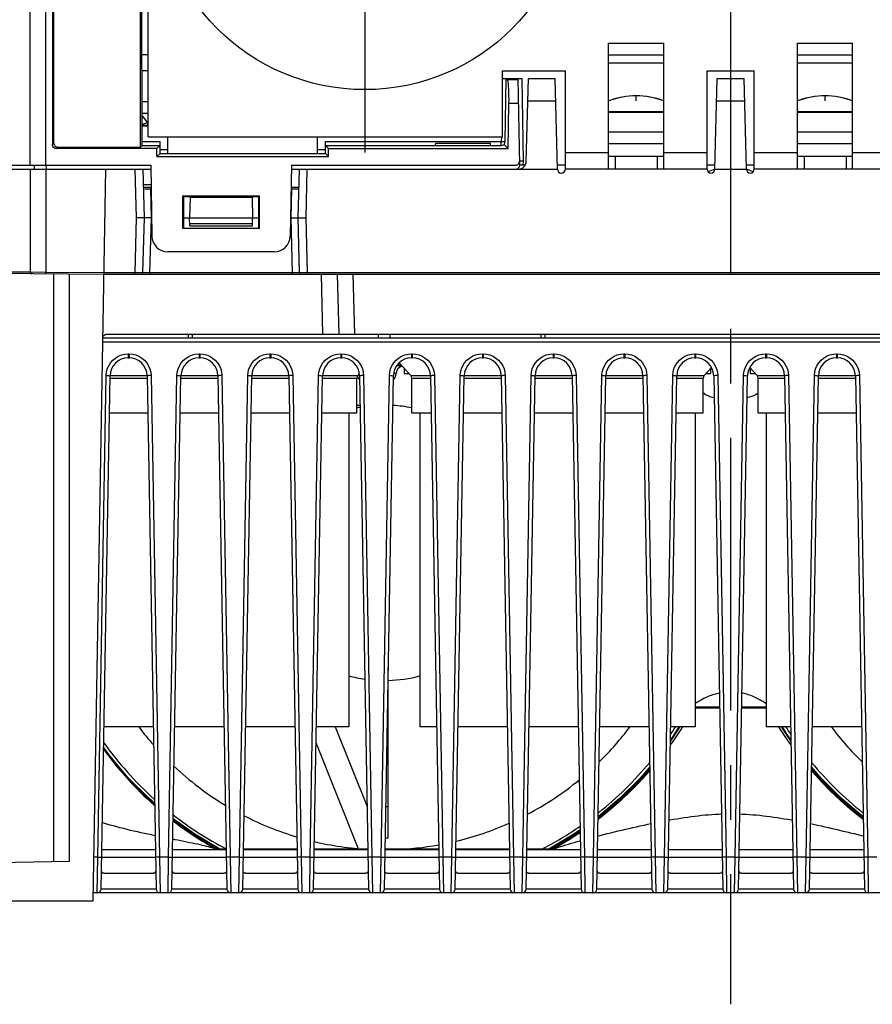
# Model space of a CAD drawing. Extents: x 28 to 410, y 36 to 287.
# Tile 2 of 40: x 61 to 88, y 40 to 72. Entities that reach past the tile are written whole.
import ezdxf

# ---------------------------------------------------------------- set-up
doc = ezdxf.new("R2010")
doc.units = 0
doc.header["$LTSCALE"] = 23.1
doc.linetypes.add('CENTER', pattern=[0.6, 0.375, -0.075, 0.075, -0.075])
doc.layers.get('0').update_dxf_attribs({"linetype": 'CONTINUOUS'})
doc.layers.add('ALL_CURVE', color=7, linetype='CONTINUOUS')
doc.layers.add('DEFAULT_1', color=7, linetype='CENTER')

msp = doc.modelspace()

# ---------------------------------------------------------------- linework, layer by layer
at = {"color": 7, "linetype": 'CONTINUOUS'}
for p, q in [((61.253, 67.027), (61.253, 86.777)), ((61.753, 67.027), (61.753, 86.902)), ((61.957, 86.777), (61.957, 67.679)), ((62.003, 67.725), (62.003, 86.777)), ((64.753, 67.601), (64.753, 78.277)), ((64.805, 67.776), (64.797, 78.277)), ((65.003, 70.527), (64.802, 70.527)), ((79.628, 70.527), (81.378, 70.527)), ((85.628, 70.527), (87.378, 70.527)), ((79.628, 70.282), (81.378, 70.282)), ((85.628, 70.282), (87.378, 70.282)), ((65.003, 70.027), (64.803, 70.027)), ((76.253, 69.777), (76.376, 69.777)), ((76.343, 67.775), (76.376, 69.777)), ((76.414, 69.737), (76.378, 69.777)), ((76.378, 69.777), (76.878, 69.777)), ((76.801, 67.03), (76.753, 69.777)), ((76.924, 67.155), (76.878, 69.777)), ((77.009, 67.146), (77.078, 69.777)), ((77.078, 69.777), (77.928, 69.777)), ((78.003, 66.902), (77.928, 69.777)), ((83.003, 66.902), (83.078, 69.777)), ((83.078, 69.777), (83.928, 69.777)), ((84.003, 66.902), (83.928, 69.777)), ((76.754, 69.737), (76.414, 69.737)), ((64.804, 69.052), (65.003, 69.052)), ((76.437, 67.555), (76.461, 68.991)), ((76.767, 68.991), (76.461, 68.991)), ((77.06, 69.067), (77.946, 69.067)), ((83.06, 69.067), (83.946, 69.067)), ((64.804, 68.677), (65.003, 68.677)), ((64.804, 68.596), (64.978, 68.375)), ((79.628, 68.735), (81.378, 68.735)), ((79.628, 68.715), (81.378, 68.715)), ((85.628, 68.735), (87.378, 68.735)), ((85.628, 68.715), (87.378, 68.715)), ((64.978, 68.375), (64.804, 68.314)), ((64.804, 68.302), (65.003, 68.302)), ((64.804, 68.277), (65.003, 68.277)), ((64.978, 68.375), (64.978, 68.302)), ((76.221, 67.928), (76.218, 67.775)), ((81.378, 68.077), (79.628, 68.077)), ((87.378, 68.077), (85.628, 68.077)), ((61.957, 67.679), (62.003, 67.725)), ((62.082, 67.555), (62.127, 67.601)), ((62.127, 67.601), (64.753, 67.601)), ((64.753, 67.601), (64.805, 67.652)), ((64.805, 67.775), (65.378, 67.775)), ((64.805, 67.652), (65.378, 67.652)), ((65.378, 67.652), (65.28, 67.555)), ((65.378, 67.402), (65.378, 67.775)), ((70.628, 67.402), (70.628, 67.775)), ((70.628, 67.775), (76.218, 67.775)), ((70.628, 67.652), (70.726, 67.555)), ((70.628, 67.652), (76.218, 67.652)), ((74.128, 67.652), (74.135, 67.727)), ((74.135, 67.727), (75.871, 67.727)), ((75.878, 67.652), (75.871, 67.727)), ((76.218, 67.652), (76.218, 67.775)), ((76.306, 67.688), (76.437, 67.555)), ((81.378, 67.702), (79.628, 67.702)), ((87.378, 67.702), (85.628, 67.702)), ((65.28, 67.555), (62.082, 67.555)), ((65.28, 67.305), (65.28, 67.555)), ((65.378, 67.402), (65.28, 67.305)), ((65.28, 67.305), (70.726, 67.305)), ((65.378, 67.525), (65.628, 67.525)), ((65.378, 67.402), (65.628, 67.402)), ((70.378, 67.525), (70.628, 67.525)), ((70.378, 67.402), (70.628, 67.402)), ((70.726, 67.305), (70.628, 67.402)), ((70.726, 67.305), (70.726, 67.555)), ((70.726, 67.555), (76.437, 67.555)), ((81.378, 67.302), (79.628, 67.302)), ((79.834, 67.302), (79.834, 66.902)), ((81.172, 67.302), (81.172, 66.902)), ((87.378, 67.302), (85.628, 67.302)), ((85.834, 67.302), (85.834, 66.902)), ((87.172, 67.302), (87.172, 66.902)), ((56.003, 67.027), (65.08, 67.027)), ((61.378, 67.027), (61.38, 66.902)), ((61.753, 67.027), (61.755, 66.902)), ((65.08, 67.027), (65.119, 64.769)), ((69.551, 67.027), (69.512, 64.769)), ((69.551, 67.027), (76.674, 67.027)), ((76.975, 67.027), (76.808, 67.027)), ((78.253, 67.027), (78, 67.027)), ((83.006, 67.027), (82.753, 67.027)), ((84.253, 67.027), (84, 67.027)), ((56.003, 66.902), (65.082, 66.902)), ((61.253, 66.902), (61.253, 63.622)), ((61.749, 66.902), (61.749, 63.619)), ((63.253, 43.652), (63.659, 66.902)), ((64.628, 65.352), (64.587, 66.902)), ((64.878, 65.352), (64.837, 66.902)), ((69.549, 66.902), (78.003, 66.902)), ((69.794, 66.902), (69.753, 65.352)), ((70.044, 66.902), (70.003, 65.352)), ((82.753, 66.902), (78.253, 66.902)), ((83.003, 66.902), (84.003, 66.902)), ((88.753, 66.902), (84.253, 66.902)), ((65.091, 66.402), (64.85, 66.402)), ((64.854, 66.323), (65.092, 66.323)), ((64.89, 66.277), (65.093, 66.277)), ((65.103, 65.352), (65.079, 66.277)), ((66.102, 65.019), (66.102, 66.054)), ((66.13, 66.026), (66.102, 66.054)), ((66.102, 66.054), (68.529, 66.054)), ((66.129, 65.028), (66.13, 66.026)), ((66.13, 66.026), (68.501, 66.026)), ((68.501, 66.026), (68.529, 66.054)), ((68.501, 66.026), (68.502, 65.028)), ((68.529, 66.054), (68.529, 65.019)), ((69.552, 66.277), (69.528, 65.352)), ((69.538, 66.277), (69.777, 66.277)), ((69.539, 66.323), (69.778, 66.323)), ((66.333, 66.004), (66.315, 65.352)), ((68.298, 66.004), (66.333, 66.004)), ((68.298, 66.004), (68.315, 65.352)), ((64.582, 63.602), (64.628, 65.352)), ((65.103, 65.352), (64.628, 65.352)), ((64.832, 63.601), (64.878, 65.352)), ((65.057, 63.601), (65.103, 65.352)), ((66.129, 65.352), (68.502, 65.352)), ((66.322, 65.102), (66.315, 65.352)), ((66.32, 65.177), (68.311, 65.177)), ((66.322, 65.102), (68.309, 65.102)), ((68.309, 65.102), (68.315, 65.352)), ((69.522, 65.352), (70.003, 65.352)), ((69.528, 65.352), (69.574, 63.601)), ((69.753, 65.352), (69.799, 63.601)), ((70.003, 65.352), (70.049, 63.602)), ((66.102, 65.019), (66.129, 65.028)), ((68.529, 65.019), (66.102, 65.019)), ((66.129, 65.028), (68.502, 65.028)), ((68.502, 65.028), (68.529, 65.019)), ((69.012, 64.277), (65.619, 64.277)), ((63.6, 63.552), (56.053, 63.618)), ((61.253, 63.622), (59.503, 63.638)), ((61.749, 63.619), (61.253, 63.622)), ((63.601, 63.602), (61.749, 63.619)), ((62.003, 44.902), (62.003, 63.566)), ((62.499, 44.911), (62.499, 63.562)), ((103.406, 63.552), (63.6, 63.552)), ((64.582, 63.602), (63.601, 63.602)), ((64.582, 63.552), (64.582, 63.602)), ((64.832, 63.601), (64.582, 63.602)), ((65.057, 63.552), (65.057, 63.601)), ((69.574, 63.601), (65.057, 63.601)), ((69.574, 63.552), (69.574, 63.601)), ((70.049, 63.602), (69.799, 63.601)), ((70.049, 63.552), (70.049, 63.602)), ((96.957, 63.602), (70.049, 63.602)), ((70.553, 61.652), (70.503, 63.552)), ((71.003, 63.552), (71.053, 61.652)), ((71.503, 63.552), (71.553, 61.652)), ((63.68, 61.652), (103.326, 61.652)), ((66.27, 61.652), (66.275, 61.527)), ((66.395, 61.653), (66.4, 61.527)), ((72.315, 61.527), (72.315, 61.652)), ((72.69, 61.527), (72.69, 61.652)), ((77.481, 61.527), (77.485, 61.652)), ((77.606, 61.527), (77.611, 61.652)), ((103.443, 61.403), (63.563, 61.403)), ((103.441, 61.527), (63.565, 61.527)), ((64.365, 61.028), (64.365, 60.902)), ((64.365, 61.028), (64.391, 61.028)), ((64.391, 61.028), (64.391, 60.902)), ((66.615, 61.028), (66.615, 60.902)), ((66.615, 61.028), (66.641, 61.028)), ((66.641, 61.028), (66.641, 60.902)), ((68.865, 61.028), (68.865, 60.902)), ((68.865, 61.028), (68.891, 61.028)), ((68.891, 61.028), (68.891, 60.902)), ((71.115, 61.028), (71.115, 60.902)), ((71.115, 61.028), (71.141, 61.028)), ((71.141, 61.028), (71.141, 60.902)), ((73.365, 61.028), (73.365, 60.902)), ((73.365, 61.028), (73.391, 61.028)), ((73.391, 61.028), (73.391, 60.902)), ((75.615, 61.028), (75.615, 60.902)), ((75.615, 61.028), (75.641, 61.028)), ((75.641, 61.028), (75.641, 60.902)), ((77.865, 61.028), (77.865, 60.902)), ((77.865, 61.028), (77.891, 61.028)), ((77.891, 61.028), (77.891, 60.902)), ((80.115, 61.028), (80.115, 60.902)), ((80.115, 61.028), (80.141, 61.028)), ((80.141, 61.028), (80.141, 60.902)), ((82.365, 61.028), (82.365, 60.902)), ((82.365, 61.028), (82.391, 61.028)), ((82.391, 61.028), (82.391, 60.902)), ((84.615, 61.028), (84.615, 60.902)), ((84.615, 61.028), (84.641, 61.028)), ((84.641, 61.028), (84.641, 60.902)), ((86.865, 61.028), (86.865, 60.902)), ((86.865, 61.028), (86.891, 61.028)), ((86.891, 61.028), (86.891, 60.902)), ((64.365, 60.902), (64.391, 60.902)), ((66.615, 60.902), (66.641, 60.902)), ((68.865, 60.902), (68.891, 60.902)), ((71.115, 60.902), (71.141, 60.902)), ((73.345, 60.341), (72.973, 60.747)), ((73.365, 60.902), (73.391, 60.902)), ((75.615, 60.902), (75.641, 60.902)), ((77.865, 60.902), (77.891, 60.902)), ((80.115, 60.902), (80.141, 60.902)), ((82.365, 60.902), (82.391, 60.902)), ((84.615, 60.902), (84.641, 60.902)), ((86.865, 60.902), (86.891, 60.902)), ((71.661, 60.341), (71.711, 60.395)), ((72.878, 60.402), (72.796, 60.402)), ((73.06, 60.652), (72.892, 60.652)), ((73.128, 60.578), (73.128, 60.402)), ((73.128, 60.402), (73.289, 60.402)), ((82.661, 60.341), (82.897, 60.599)), ((82.717, 60.402), (82.878, 60.402)), ((82.878, 60.402), (82.878, 60.578)), ((82.891, 60.592), (82.901, 60.593)), ((84.105, 60.593), (84.115, 60.592)), ((84.345, 60.341), (84.108, 60.599)), ((84.128, 60.578), (84.128, 60.402)), ((84.128, 60.402), (84.289, 60.402)), ((63.398, 45.037), (63.665, 60.341)), ((63.505, 44.025), (63.79, 60.337)), ((63.788, 60.257), (64.967, 60.257)), ((63.79, 60.341), (64.966, 60.341)), ((64.966, 60.337), (65.251, 44.025)), ((65.091, 60.341), (65.358, 45.037)), ((65.648, 45.037), (65.915, 60.341)), ((65.755, 44.025), (66.04, 60.337)), ((66.038, 60.257), (67.217, 60.257)), ((66.04, 60.341), (67.216, 60.341)), ((67.216, 60.337), (67.501, 44.025)), ((67.341, 60.341), (67.608, 45.037)), ((67.898, 45.037), (68.165, 60.341)), ((68.005, 44.025), (68.29, 60.337)), ((68.288, 60.257), (69.467, 60.257)), ((68.29, 60.341), (69.466, 60.341)), ((69.466, 60.337), (69.751, 44.025)), ((69.591, 60.341), (69.858, 45.037)), ((70.148, 45.037), (70.415, 60.341)), ((70.255, 44.025), (70.54, 60.337)), ((70.538, 60.257), (71.628, 60.257)), ((70.54, 60.341), (71.661, 60.341)), ((71.628, 59.152), (71.628, 60.257)), ((71.716, 60.337), (72.001, 44.025)), ((71.841, 60.341), (72.108, 45.037)), ((72.398, 45.037), (72.665, 60.341)), ((72.505, 44.025), (72.79, 60.337)), ((73.345, 60.341), (73.966, 60.341)), ((73.378, 59.152), (73.378, 60.257)), ((73.378, 60.257), (73.967, 60.257)), ((73.966, 60.337), (74.251, 44.025)), ((74.091, 60.341), (74.358, 45.037)), ((74.648, 45.037), (74.915, 60.341)), ((74.755, 44.025), (75.04, 60.337)), ((75.038, 60.257), (76.217, 60.257)), ((75.04, 60.341), (76.216, 60.341)), ((76.216, 60.337), (76.501, 44.025)), ((76.341, 60.341), (76.608, 45.037)), ((76.898, 45.037), (77.165, 60.341)), ((77.005, 44.025), (77.29, 60.337)), ((77.288, 60.257), (78.467, 60.257)), ((77.29, 60.341), (78.466, 60.341)), ((78.466, 60.337), (78.751, 44.025)), ((78.591, 60.341), (78.858, 45.037)), ((79.148, 45.037), (79.415, 60.341)), ((79.255, 44.025), (79.54, 60.337)), ((79.538, 60.257), (80.717, 60.257)), ((79.54, 60.341), (80.716, 60.341)), ((80.716, 60.337), (81.001, 44.025)), ((80.841, 60.341), (81.108, 45.037)), ((81.398, 45.037), (81.665, 60.341)), ((81.505, 44.025), (81.79, 60.337)), ((81.788, 60.257), (82.628, 60.257)), ((81.79, 60.341), (82.661, 60.341)), ((82.628, 59.152), (82.628, 60.257)), ((82.966, 60.337), (83.251, 44.025)), ((83.091, 60.341), (83.358, 45.037)), ((83.648, 45.037), (83.915, 60.341)), ((83.755, 44.025), (84.04, 60.337)), ((84.345, 60.341), (85.216, 60.341)), ((84.378, 59.152), (84.378, 60.257)), ((84.378, 60.257), (85.217, 60.257)), ((85.216, 60.337), (85.501, 44.025)), ((85.341, 60.341), (85.608, 45.037)), ((85.898, 45.037), (86.165, 60.341)), ((86.005, 44.025), (86.29, 60.337)), ((86.288, 60.257), (87.467, 60.257)), ((86.29, 60.341), (87.466, 60.341)), ((87.466, 60.337), (87.751, 44.025)), ((87.591, 60.341), (87.858, 45.037)), ((63.769, 59.152), (64.987, 59.152)), ((66.019, 59.152), (67.237, 59.152)), ((68.269, 59.152), (69.487, 59.152)), ((70.519, 59.152), (71.628, 59.152)), ((71.378, 59.152), (71.378, 49.177)), ((71.628, 59.402), (71.732, 59.402)), ((73.378, 59.152), (73.987, 59.152)), ((73.628, 59.152), (73.628, 49.177)), ((75.019, 59.152), (76.237, 59.152)), ((77.269, 59.152), (78.487, 59.152)), ((79.519, 59.152), (80.737, 59.152)), ((81.769, 59.152), (82.628, 59.152)), ((82.378, 59.152), (82.378, 49.177)), ((84.378, 59.152), (85.237, 59.152)), ((84.628, 59.152), (84.628, 49.177)), ((86.269, 59.152), (87.487, 59.152)), ((72.628, 45.652), (72.628, 51.064)), ((83.15, 49.807), (82.378, 49.807)), ((83.15, 49.777), (82.378, 49.777)), ((84.628, 49.807), (83.856, 49.807)), ((84.628, 49.777), (83.856, 49.777)), ((65.161, 49.177), (63.595, 49.177)), ((67.411, 49.177), (65.845, 49.177)), ((69.661, 49.177), (68.095, 49.177)), ((71.378, 49.177), (70.345, 49.177)), ((70.941, 49.177), (71.955, 46.645)), ((74.161, 49.177), (73.628, 49.177)), ((76.411, 49.177), (74.845, 49.177)), ((78.661, 49.177), (77.095, 49.177)), ((80.911, 49.177), (79.345, 49.177)), ((82.378, 49.177), (81.595, 49.177)), ((81.858, 49.177), (81.76, 49.011)), ((85.411, 49.177), (84.628, 49.177)), ((85.388, 48.788), (85.148, 49.177)), ((87.661, 49.177), (86.095, 49.177)), ((81.76, 49.011), (81.588, 48.769)), ((71.675, 45.327), (70.336, 48.67)), ((85.418, 48.747), (85.388, 48.788)), ((72.551, 46.652), (72.628, 46.652)), ((78.519, 45.767), (77.725, 45.296)), ((78.516, 45.728), (77.765, 45.279)), ((78.719, 45.821), (78.426, 45.624)), ((78.719, 45.872), (78.516, 45.728)), ((78.718, 45.908), (78.519, 45.767)), ((72.534, 45.652), (72.628, 45.652)), ((78.426, 45.624), (77.852, 45.286)), ((65.229, 45.277), (63.527, 45.277)), ((67.479, 45.277), (65.777, 45.277)), ((67.164, 45.291), (67.168, 45.289)), ((67.479, 45.296), (67.281, 45.296)), ((69.729, 45.296), (68.027, 45.296)), ((69.729, 45.277), (68.027, 45.277)), ((71.979, 45.296), (70.277, 45.296)), ((71.979, 45.277), (70.277, 45.277)), ((74.229, 45.296), (72.527, 45.296)), ((74.229, 45.277), (72.527, 45.277)), ((76.479, 45.296), (74.777, 45.296)), ((76.479, 45.277), (74.777, 45.277)), ((77.725, 45.296), (77.027, 45.296)), ((78.729, 45.277), (77.027, 45.277)), ((77.863, 45.288), (77.898, 45.302)), ((80.979, 45.277), (79.277, 45.277)), ((83.229, 45.277), (81.527, 45.277)), ((85.479, 45.277), (83.777, 45.277)), ((87.729, 45.277), (86.027, 45.277)), ((56.753, 44.811), (62.499, 44.911)), ((63.398, 45.037), (63.277, 45.037)), ((63.38, 43.902), (63.398, 45.037)), ((65.233, 45.027), (63.523, 45.027)), ((65.358, 45.037), (65.376, 43.902)), ((65.648, 45.037), (65.358, 45.037)), ((65.63, 43.902), (65.648, 45.037)), ((67.483, 45.027), (65.773, 45.027)), ((67.608, 45.037), (67.626, 43.902)), ((67.898, 45.037), (67.608, 45.037)), ((67.88, 43.902), (67.898, 45.037)), ((69.733, 45.027), (68.023, 45.027)), ((69.858, 45.037), (69.876, 43.902)), ((70.148, 45.037), (69.858, 45.037)), ((70.13, 43.902), (70.148, 45.037)), ((71.983, 45.027), (70.273, 45.027)), ((72.108, 45.037), (72.126, 43.902)), ((72.398, 45.037), (72.108, 45.037)), ((72.38, 43.902), (72.398, 45.037)), ((74.233, 45.027), (72.523, 45.027)), ((74.358, 45.037), (74.376, 43.902)), ((74.648, 45.037), (74.358, 45.037)), ((74.63, 43.902), (74.648, 45.037)), ((76.483, 45.027), (74.773, 45.027)), ((76.608, 45.037), (76.626, 43.902)), ((76.898, 45.037), (76.608, 45.037)), ((76.88, 43.902), (76.898, 45.037)), ((78.733, 45.027), (77.023, 45.027)), ((78.858, 45.037), (78.876, 43.902)), ((79.148, 45.037), (78.858, 45.037)), ((79.13, 43.902), (79.148, 45.037)), ((80.983, 45.027), (79.273, 45.027)), ((81.108, 45.037), (81.126, 43.902)), ((81.398, 45.037), (81.108, 45.037)), ((81.38, 43.902), (81.398, 45.037)), ((83.233, 45.027), (81.523, 45.027)), ((83.358, 45.037), (83.376, 43.902)), ((83.648, 45.037), (83.358, 45.037)), ((83.63, 43.902), (83.648, 45.037)), ((85.483, 45.027), (83.773, 45.027)), ((85.608, 45.037), (85.626, 43.902)), ((85.898, 45.037), (85.608, 45.037)), ((85.88, 43.902), (85.898, 45.037)), ((87.733, 45.027), (86.023, 45.027)), ((87.858, 45.037), (87.876, 43.902)), ((88.148, 45.037), (87.858, 45.037)), ((63.596, 44.527), (65.16, 44.527)), ((65.846, 44.527), (67.41, 44.527)), ((68.096, 44.527), (69.66, 44.527)), ((70.346, 44.527), (71.91, 44.527)), ((72.596, 44.527), (74.16, 44.527)), ((74.846, 44.527), (76.41, 44.527)), ((77.096, 44.527), (78.66, 44.527)), ((79.346, 44.527), (80.91, 44.527)), ((81.596, 44.527), (83.16, 44.527)), ((83.846, 44.527), (85.41, 44.527)), ((86.096, 44.527), (87.66, 44.527)), ((103.749, 43.902), (63.257, 43.902)), ((65.251, 44.025), (63.505, 44.025)), ((67.501, 44.025), (65.755, 44.025)), ((69.751, 44.025), (68.005, 44.025)), ((72.001, 44.025), (70.255, 44.025)), ((74.251, 44.025), (72.505, 44.025)), ((76.501, 44.025), (74.755, 44.025)), ((78.751, 44.025), (77.005, 44.025)), ((81.001, 44.025), (79.255, 44.025)), ((83.251, 44.025), (81.505, 44.025)), ((85.501, 44.025), (83.755, 44.025)), ((87.751, 44.025), (86.005, 44.025)), ((56.753, 43.652), (63.253, 43.652))]:
    msp.add_line(p, q, dxfattribs=at)
at = {"color": 3, "linetype": 'CONTINUOUS'}
for p, q in [((65.003, 67.927), (65.003, 78.277)), ((79.628, 66.902), (79.628, 70.902)), ((79.628, 70.902), (81.378, 70.902)), ((81.378, 66.902), (81.378, 70.902)), ((85.628, 66.902), (85.628, 70.902)), ((85.628, 70.902), (87.378, 70.902)), ((87.378, 66.902), (87.378, 70.902)), ((76.253, 67.927), (76.253, 70.027)), ((76.253, 70.027), (78.253, 70.027)), ((78.253, 66.902), (78.253, 70.027)), ((82.753, 66.902), (82.753, 70.027)), ((82.753, 70.027), (84.253, 70.027)), ((84.253, 66.902), (84.253, 70.027)), ((65.003, 67.927), (76.253, 67.927)), ((65.628, 67.402), (65.628, 67.927)), ((70.378, 67.402), (70.378, 67.927)), ((65.628, 67.402), (70.378, 67.402)), ((78.253, 67.427), (79.628, 67.427)), ((81.378, 67.427), (82.753, 67.427)), ((84.253, 67.427), (85.628, 67.427)), ((87.378, 67.427), (88.753, 67.427))]:
    msp.add_line(p, q, dxfattribs=at)
at = {"color": 7, "linetype": 'CONTINUOUS'}
for points in [[(76.461, 68.991), (76.462, 69.113), (76.461, 69.232), (76.459, 69.344), (76.455, 69.447), (76.449, 69.538), (76.442, 69.614), (76.434, 69.674), (76.424, 69.715), (76.414, 69.737)], [(62.082, 67.555), (62.049, 67.559), (62.019, 67.571), (61.993, 67.591), (61.974, 67.617), (61.961, 67.647), (61.957, 67.679)], [(62.003, 67.725), (62.007, 67.693), (62.02, 67.663), (62.039, 67.637), (62.065, 67.617), (62.095, 67.605), (62.127, 67.601)], [(64.81, 67.669), (64.808, 67.689), (64.806, 67.714), (64.805, 67.744), (64.805, 67.776)], [(64.815, 67.652), (64.813, 67.657), (64.81, 67.669)], [(76.218, 67.775), (76.232, 67.775), (76.262, 67.775)], [(76.262, 67.775), (76.279, 67.774), (76.296, 67.774), (76.311, 67.774), (76.325, 67.774), (76.335, 67.775), (76.341, 67.775), (76.343, 67.775)], [(76.924, 67.155), (76.891, 67.154), (76.861, 67.154), (76.835, 67.154), (76.815, 67.154), (76.803, 67.154), (76.799, 67.155)], [(76.892, 67.027), (76.91, 67.068), (76.921, 67.11), (76.924, 67.155)], [(61.749, 63.569), (61.748, 63.571), (61.748, 63.578), (61.748, 63.589), (61.748, 63.603), (61.749, 63.619)], [(65.057, 63.601), (65.013, 63.601), (64.971, 63.601), (64.932, 63.601), (64.898, 63.601), (64.87, 63.601), (64.849, 63.601), (64.836, 63.601), (64.832, 63.601)], [(69.799, 63.601), (69.794, 63.601), (69.782, 63.601), (69.761, 63.601), (69.733, 63.601), (69.699, 63.601), (69.66, 63.601), (69.618, 63.601), (69.574, 63.601)], [(63.566, 61.577), (63.572, 61.591), (63.592, 61.617), (63.618, 61.636), (63.648, 61.648), (63.68, 61.652)], [(63.665, 60.341), (63.675, 60.447), (63.702, 60.553), (63.745, 60.654), (63.803, 60.746), (63.874, 60.828), (63.957, 60.898), (64.051, 60.954), (64.153, 60.996), (64.258, 61.02), (64.365, 61.028)], [(64.391, 61.028), (64.497, 61.02), (64.603, 60.996), (64.705, 60.954), (64.798, 60.898), (64.882, 60.828), (64.953, 60.746), (65.011, 60.654), (65.054, 60.553), (65.081, 60.447), (65.091, 60.341)], [(65.915, 60.341), (65.925, 60.447), (65.952, 60.553), (65.995, 60.654), (66.053, 60.746), (66.124, 60.828), (66.207, 60.898), (66.301, 60.954), (66.403, 60.996), (66.508, 61.02), (66.615, 61.028)], [(66.641, 61.028), (66.747, 61.02), (66.853, 60.996), (66.955, 60.954), (67.048, 60.898), (67.132, 60.828), (67.203, 60.746), (67.261, 60.654), (67.304, 60.553), (67.331, 60.447), (67.341, 60.341)], [(68.165, 60.341), (68.175, 60.447), (68.202, 60.553), (68.245, 60.654), (68.303, 60.746), (68.374, 60.828), (68.457, 60.898), (68.551, 60.954), (68.653, 60.996), (68.758, 61.02), (68.865, 61.028)], [(68.891, 61.028), (68.997, 61.02), (69.103, 60.996), (69.205, 60.954), (69.298, 60.898), (69.382, 60.828), (69.453, 60.746), (69.511, 60.654), (69.554, 60.553), (69.581, 60.447), (69.591, 60.341)], [(70.415, 60.341), (70.425, 60.447), (70.452, 60.553), (70.495, 60.654), (70.553, 60.746), (70.624, 60.828), (70.707, 60.898), (70.801, 60.954), (70.903, 60.996), (71.008, 61.02), (71.115, 61.028)], [(71.141, 61.028), (71.247, 61.02), (71.353, 60.996), (71.455, 60.954), (71.548, 60.898), (71.632, 60.828), (71.703, 60.746), (71.761, 60.654), (71.804, 60.553), (71.831, 60.447), (71.841, 60.341)], [(72.665, 60.341), (72.675, 60.447), (72.702, 60.553), (72.745, 60.654), (72.803, 60.746), (72.874, 60.828), (72.957, 60.898), (73.051, 60.954), (73.153, 60.996), (73.258, 61.02), (73.365, 61.028)], [(73.391, 61.028), (73.497, 61.02), (73.603, 60.996), (73.705, 60.954), (73.798, 60.898), (73.882, 60.828), (73.953, 60.746), (74.011, 60.654), (74.054, 60.553), (74.081, 60.447), (74.091, 60.341)], [(74.915, 60.341), (74.925, 60.447), (74.952, 60.553), (74.995, 60.654), (75.053, 60.746), (75.124, 60.828), (75.207, 60.898), (75.301, 60.954), (75.403, 60.996), (75.508, 61.02), (75.615, 61.028)], [(75.641, 61.028), (75.747, 61.02), (75.853, 60.996), (75.955, 60.954), (76.048, 60.898), (76.132, 60.828), (76.203, 60.746), (76.261, 60.654), (76.304, 60.553), (76.331, 60.447), (76.341, 60.341)], [(77.165, 60.341), (77.175, 60.447), (77.202, 60.553), (77.245, 60.654), (77.303, 60.746), (77.374, 60.828), (77.457, 60.898), (77.551, 60.954), (77.653, 60.996), (77.758, 61.02), (77.865, 61.028)], [(77.891, 61.028), (77.997, 61.02), (78.103, 60.996), (78.205, 60.954), (78.298, 60.898), (78.382, 60.828), (78.453, 60.746), (78.511, 60.654), (78.554, 60.553), (78.581, 60.447), (78.591, 60.341)], [(79.415, 60.341), (79.425, 60.447), (79.452, 60.553), (79.495, 60.654), (79.553, 60.746), (79.624, 60.828), (79.707, 60.898), (79.801, 60.954), (79.903, 60.996), (80.008, 61.02), (80.115, 61.028)], [(80.141, 61.028), (80.247, 61.02), (80.353, 60.996), (80.455, 60.954), (80.548, 60.898), (80.632, 60.828), (80.703, 60.746), (80.761, 60.654), (80.804, 60.553), (80.831, 60.447), (80.841, 60.341)], [(81.665, 60.341), (81.675, 60.447), (81.702, 60.553), (81.745, 60.654), (81.803, 60.746), (81.874, 60.828), (81.957, 60.898), (82.051, 60.954), (82.153, 60.996), (82.258, 61.02), (82.365, 61.028)], [(82.391, 61.028), (82.497, 61.02), (82.603, 60.996), (82.705, 60.954), (82.798, 60.898), (82.882, 60.828), (82.953, 60.746), (83.011, 60.654), (83.054, 60.553), (83.081, 60.447), (83.091, 60.341)], [(83.915, 60.341), (83.925, 60.447), (83.952, 60.553), (83.995, 60.654), (84.053, 60.746), (84.124, 60.828), (84.207, 60.898), (84.301, 60.954), (84.403, 60.996), (84.508, 61.02), (84.615, 61.028)], [(84.641, 61.028), (84.747, 61.02), (84.853, 60.996), (84.955, 60.954), (85.048, 60.898), (85.132, 60.828), (85.203, 60.746), (85.261, 60.654), (85.304, 60.553), (85.331, 60.447), (85.341, 60.341)], [(86.165, 60.341), (86.175, 60.447), (86.202, 60.553), (86.245, 60.654), (86.303, 60.746), (86.374, 60.828), (86.457, 60.898), (86.551, 60.954), (86.653, 60.996), (86.758, 61.02), (86.865, 61.028)], [(86.891, 61.028), (86.997, 61.02), (87.103, 60.996), (87.205, 60.954), (87.298, 60.898), (87.382, 60.828), (87.453, 60.746), (87.511, 60.654), (87.554, 60.553), (87.581, 60.447), (87.591, 60.341)], [(73.026, 60.689), (72.948, 60.664), (72.895, 60.658)], [(63.665, 60.341), (63.703, 60.34), (63.738, 60.339), (63.766, 60.338), (63.784, 60.338), (63.79, 60.337)], [(65.091, 60.341), (65.052, 60.34), (65.018, 60.339), (64.99, 60.338), (64.972, 60.338), (64.966, 60.337)], [(65.915, 60.341), (65.953, 60.34), (65.988, 60.339), (66.016, 60.338), (66.034, 60.338), (66.04, 60.337)], [(67.341, 60.341), (67.302, 60.34), (67.268, 60.339), (67.24, 60.338), (67.222, 60.338), (67.216, 60.337)], [(68.165, 60.341), (68.203, 60.34), (68.238, 60.339), (68.266, 60.338), (68.284, 60.338), (68.29, 60.337)], [(69.591, 60.341), (69.552, 60.34), (69.518, 60.339), (69.49, 60.338), (69.472, 60.338), (69.466, 60.337)], [(70.415, 60.341), (70.453, 60.34), (70.488, 60.339), (70.516, 60.338), (70.534, 60.338), (70.54, 60.337)], [(71.841, 60.341), (71.802, 60.34), (71.768, 60.339), (71.74, 60.338), (71.722, 60.338), (71.716, 60.337)], [(72.665, 60.341), (72.703, 60.34), (72.738, 60.339), (72.766, 60.338), (72.784, 60.338), (72.79, 60.337)], [(74.091, 60.341), (74.052, 60.34), (74.018, 60.339), (73.99, 60.338), (73.972, 60.338), (73.966, 60.337)], [(74.915, 60.341), (74.953, 60.34), (74.988, 60.339), (75.016, 60.338), (75.034, 60.338), (75.04, 60.337)], [(76.341, 60.341), (76.302, 60.34), (76.268, 60.339), (76.24, 60.338), (76.222, 60.338), (76.216, 60.337)], [(77.165, 60.341), (77.203, 60.34), (77.238, 60.339), (77.266, 60.338), (77.284, 60.338), (77.29, 60.337)], [(78.591, 60.341), (78.552, 60.34), (78.518, 60.339), (78.49, 60.338), (78.472, 60.338), (78.466, 60.337)], [(79.415, 60.341), (79.453, 60.34), (79.488, 60.339), (79.516, 60.338), (79.534, 60.338), (79.54, 60.337)], [(80.841, 60.341), (80.802, 60.34), (80.768, 60.339), (80.74, 60.338), (80.722, 60.338), (80.716, 60.337)], [(81.665, 60.341), (81.703, 60.34), (81.738, 60.339), (81.766, 60.338), (81.784, 60.338), (81.79, 60.337)], [(83.091, 60.341), (83.052, 60.34), (83.018, 60.339), (82.99, 60.338), (82.972, 60.338), (82.966, 60.337)], [(83.915, 60.341), (83.953, 60.34), (83.988, 60.339), (84.016, 60.338), (84.034, 60.338), (84.04, 60.337)], [(85.341, 60.341), (85.302, 60.34), (85.268, 60.339), (85.24, 60.338), (85.222, 60.338), (85.216, 60.337)], [(86.165, 60.341), (86.203, 60.34), (86.238, 60.339), (86.266, 60.338), (86.284, 60.338), (86.29, 60.337)], [(87.591, 60.341), (87.552, 60.34), (87.518, 60.339), (87.49, 60.338), (87.472, 60.338), (87.466, 60.337)], [(82.628, 59.793), (82.636, 59.788), (82.667, 59.766), (82.696, 59.747), (82.725, 59.73), (82.751, 59.717), (82.777, 59.704), (82.807, 59.694), (82.841, 59.681), (82.881, 59.669), (82.923, 59.656), (82.964, 59.644), (82.978, 59.639)], [(84.028, 59.639), (84.062, 59.65), (84.104, 59.662), (84.145, 59.675), (84.18, 59.686), (84.209, 59.697), (84.236, 59.707), (84.261, 59.72), (84.288, 59.734), (84.316, 59.751), (84.347, 59.771), (84.378, 59.793), (84.378, 59.793)], [(83.142, 50.253), (83.102, 50.244), (83.06, 50.234), (83.018, 50.223), (82.975, 50.211), (82.931, 50.197), (82.886, 50.181), (82.84, 50.164), (82.794, 50.146), (82.75, 50.126), (82.706, 50.106), (82.664, 50.086), (82.623, 50.064), (82.582, 50.042), (82.543, 50.02), (82.505, 49.997), (82.468, 49.975), (82.433, 49.952), (82.399, 49.93), (82.378, 49.915)], [(84.628, 49.915), (84.617, 49.923), (84.591, 49.941), (84.559, 49.961), (84.524, 49.983), (84.487, 50.006), (84.448, 50.029), (84.408, 50.051), (84.367, 50.073), (84.325, 50.094), (84.282, 50.114), (84.238, 50.134), (84.194, 50.153), (84.148, 50.171), (84.102, 50.187), (84.058, 50.202), (84.014, 50.216), (83.971, 50.228), (83.929, 50.238), (83.888, 50.248), (83.864, 50.253)], [(81.969, 49.177), (81.897, 49.064), (81.662, 48.718), (81.585, 48.613)], [(81.858, 49.177), (81.618, 48.788), (81.588, 48.747)], [(85.421, 48.613), (85.343, 48.719), (85.108, 49.065), (85.037, 49.177)], [(85.418, 48.769), (85.246, 49.011), (85.148, 49.177)], [(65.203, 46.751), (65.029, 46.899), (64.376, 47.552), (63.78, 48.258), (63.584, 48.535)], [(65.204, 46.717), (65.104, 46.801), (64.48, 47.417), (63.907, 48.08), (63.584, 48.521)], [(80.933, 47.912), (80.63, 47.552), (79.977, 46.899), (79.295, 46.322)], [(80.933, 47.888), (80.526, 47.417), (79.902, 46.801), (79.295, 46.291)], [(87.711, 46.322), (87.029, 46.899), (86.376, 47.552), (86.073, 47.912)], [(87.711, 46.291), (87.104, 46.801), (86.48, 47.417), (86.073, 47.888)], [(80.935, 47.79), (80.892, 47.739), (80.613, 47.431), (80.324, 47.135), (80.024, 46.849), (79.7, 46.562), (79.337, 46.266), (79.294, 46.234)], [(87.712, 46.234), (87.667, 46.268), (87.304, 46.564), (86.98, 46.851), (86.68, 47.137), (86.391, 47.433), (86.113, 47.74), (86.071, 47.79)], [(81.543, 46.217), (81.57, 46.222), (81.685, 46.242), (81.799, 46.262), (81.913, 46.28), (82.026, 46.298), (82.139, 46.314), (82.25, 46.33), (82.362, 46.344), (82.472, 46.357), (82.582, 46.369), (82.692, 46.379), (82.801, 46.389), (82.91, 46.397), (83.019, 46.404), (83.127, 46.409), (83.209, 46.412)], [(83.797, 46.412), (83.881, 46.409), (83.989, 46.403), (84.097, 46.397), (84.206, 46.389), (84.315, 46.379), (84.425, 46.369), (84.535, 46.357), (84.646, 46.344), (84.757, 46.329), (84.869, 46.314), (84.981, 46.298), (85.095, 46.28), (85.208, 46.262), (85.323, 46.242), (85.438, 46.222), (85.463, 46.217)], [(63.542, 46.142), (63.577, 46.131), (63.679, 46.1), (63.783, 46.07), (63.888, 46.041), (63.994, 46.012), (64.102, 45.984), (64.211, 45.956), (64.321, 45.929), (64.432, 45.902), (64.543, 45.876), (64.655, 45.851), (64.766, 45.826), (64.878, 45.802), (64.989, 45.778), (65.1, 45.755), (65.221, 45.729)], [(67.24, 45.279), (66.49, 45.728), (65.793, 46.224)], [(67.281, 45.296), (66.487, 45.767), (65.794, 46.26)], [(79.285, 45.713), (79.355, 45.731), (79.467, 45.759), (79.58, 45.787), (79.694, 45.815), (79.81, 45.843), (79.926, 45.871), (80.043, 45.899), (80.16, 45.926), (80.278, 45.953), (80.396, 45.98), (80.515, 46.007), (80.633, 46.033), (80.751, 46.059), (80.869, 46.084), (80.965, 46.104)], [(86.041, 46.104), (86.139, 46.084), (86.257, 46.058), (86.375, 46.033), (86.493, 46.006), (86.611, 45.98), (86.73, 45.953), (86.847, 45.926), (86.965, 45.898), (87.082, 45.87), (87.198, 45.843), (87.314, 45.815), (87.428, 45.786), (87.541, 45.758), (87.653, 45.73), (87.721, 45.713)], [(65.783, 45.617), (65.844, 45.604), (65.944, 45.585), (66.041, 45.565), (66.135, 45.547), (66.227, 45.528), (66.316, 45.51), (66.402, 45.492), (66.484, 45.475), (66.563, 45.458), (66.639, 45.441), (66.711, 45.425), (66.779, 45.409), (66.842, 45.393), (66.902, 45.377), (66.957, 45.362), (67.008, 45.347), (67.054, 45.333), (67.095, 45.319), (67.132, 45.305), (67.164, 45.291)], [(77.898, 45.302), (77.963, 45.327), (78.033, 45.352), (78.106, 45.377), (78.184, 45.403), (78.265, 45.429), (78.35, 45.455), (78.438, 45.482), (78.53, 45.509), (78.624, 45.536), (78.722, 45.563), (78.724, 45.564)], [(67.206, 45.281), (67.172, 45.288), (67.166, 45.289)], [(77.851, 45.286), (77.801, 45.28), (77.727, 45.277)], [(77.875, 45.29), (77.874, 45.29), (77.851, 45.286)], [(63.398, 45.037), (63.436, 45.036), (63.471, 45.036), (63.499, 45.035), (63.517, 45.034), (63.523, 45.034)], [(65.358, 45.037), (65.32, 45.036), (65.285, 45.036), (65.257, 45.035), (65.239, 45.034), (65.233, 45.034)], [(65.648, 45.037), (65.686, 45.036), (65.721, 45.036), (65.749, 45.035), (65.767, 45.034), (65.773, 45.034)], [(67.608, 45.037), (67.57, 45.036), (67.535, 45.036), (67.507, 45.035), (67.489, 45.034), (67.483, 45.034)], [(67.898, 45.037), (67.936, 45.036), (67.971, 45.036), (67.999, 45.035), (68.017, 45.034), (68.023, 45.034)], [(69.858, 45.037), (69.82, 45.036), (69.785, 45.036), (69.757, 45.035), (69.739, 45.034), (69.733, 45.034)], [(70.148, 45.037), (70.186, 45.036), (70.221, 45.036), (70.249, 45.035), (70.267, 45.034), (70.273, 45.034)], [(72.108, 45.037), (72.07, 45.036), (72.035, 45.036), (72.007, 45.035), (71.989, 45.034), (71.983, 45.034)], [(72.398, 45.037), (72.436, 45.036), (72.471, 45.036), (72.499, 45.035), (72.517, 45.034), (72.523, 45.034)], [(74.358, 45.037), (74.32, 45.036), (74.285, 45.036), (74.257, 45.035), (74.239, 45.034), (74.233, 45.034)], [(74.648, 45.037), (74.686, 45.036), (74.721, 45.036), (74.749, 45.035), (74.767, 45.034), (74.773, 45.034)], [(76.608, 45.037), (76.57, 45.036), (76.535, 45.036), (76.507, 45.035), (76.489, 45.034), (76.483, 45.034)], [(76.898, 45.037), (76.936, 45.036), (76.971, 45.036), (76.999, 45.035), (77.017, 45.034), (77.023, 45.034)], [(78.858, 45.037), (78.82, 45.036), (78.785, 45.036), (78.757, 45.035), (78.739, 45.034), (78.733, 45.034)], [(79.148, 45.037), (79.186, 45.036), (79.221, 45.036), (79.249, 45.035), (79.267, 45.034), (79.273, 45.034)], [(81.108, 45.037), (81.07, 45.036), (81.035, 45.036), (81.007, 45.035), (80.989, 45.034), (80.983, 45.034)], [(81.398, 45.037), (81.436, 45.036), (81.471, 45.036), (81.499, 45.035), (81.517, 45.034), (81.523, 45.034)], [(83.358, 45.037), (83.32, 45.036), (83.285, 45.036), (83.257, 45.035), (83.239, 45.034), (83.233, 45.034)], [(83.648, 45.037), (83.686, 45.036), (83.721, 45.036), (83.749, 45.035), (83.767, 45.034), (83.773, 45.034)], [(85.608, 45.037), (85.57, 45.036), (85.535, 45.036), (85.507, 45.035), (85.489, 45.034), (85.483, 45.034)], [(85.898, 45.037), (85.936, 45.036), (85.971, 45.036), (85.999, 45.035), (86.017, 45.034), (86.023, 45.034)], [(87.858, 45.037), (87.82, 45.036), (87.785, 45.036), (87.757, 45.035), (87.739, 45.034), (87.733, 45.034)], [(63.596, 44.527), (63.559, 44.533), (63.533, 44.551), (63.519, 44.581), (63.516, 44.624)], [(65.24, 44.624), (65.236, 44.581), (65.222, 44.551), (65.197, 44.533), (65.16, 44.527)], [(65.846, 44.527), (65.809, 44.533), (65.783, 44.551), (65.769, 44.581), (65.766, 44.624)], [(67.49, 44.624), (67.486, 44.581), (67.472, 44.551), (67.447, 44.533), (67.41, 44.527)], [(68.096, 44.527), (68.059, 44.533), (68.033, 44.551), (68.019, 44.581), (68.016, 44.624)], [(69.74, 44.624), (69.736, 44.581), (69.722, 44.551), (69.697, 44.533), (69.66, 44.527)], [(70.346, 44.527), (70.309, 44.533), (70.283, 44.551), (70.269, 44.581), (70.266, 44.624)], [(71.99, 44.624), (71.986, 44.581), (71.972, 44.551), (71.947, 44.533), (71.91, 44.527)], [(72.596, 44.527), (72.559, 44.533), (72.533, 44.551), (72.519, 44.581), (72.516, 44.624)], [(74.24, 44.624), (74.236, 44.581), (74.222, 44.551), (74.197, 44.533), (74.16, 44.527)], [(74.846, 44.527), (74.809, 44.533), (74.783, 44.551), (74.769, 44.581), (74.766, 44.624)], [(76.49, 44.624), (76.486, 44.581), (76.472, 44.551), (76.447, 44.533), (76.41, 44.527)], [(77.096, 44.527), (77.059, 44.533), (77.033, 44.551), (77.019, 44.581), (77.016, 44.624)], [(78.74, 44.624), (78.736, 44.581), (78.722, 44.551), (78.697, 44.533), (78.66, 44.527)], [(79.346, 44.527), (79.309, 44.533), (79.283, 44.551), (79.269, 44.581), (79.266, 44.624)], [(80.99, 44.624), (80.986, 44.581), (80.972, 44.551), (80.947, 44.533), (80.91, 44.527)], [(81.596, 44.527), (81.559, 44.533), (81.533, 44.551), (81.519, 44.581), (81.516, 44.624)], [(83.24, 44.624), (83.236, 44.581), (83.222, 44.551), (83.197, 44.533), (83.16, 44.527)], [(83.846, 44.527), (83.809, 44.533), (83.783, 44.551), (83.769, 44.581), (83.766, 44.624)], [(85.49, 44.624), (85.486, 44.581), (85.472, 44.551), (85.447, 44.533), (85.41, 44.527)], [(86.096, 44.527), (86.059, 44.533), (86.033, 44.551), (86.019, 44.581), (86.016, 44.624)], [(87.74, 44.624), (87.736, 44.581), (87.722, 44.551), (87.697, 44.533), (87.66, 44.527)]]:
    msp.add_lwpolyline(points, dxfattribs=at)
msp.add_circle((71.878, 76.052), 6.625, dxfattribs=at)
for centre, radius, start, end in [((80.503, 66.727), 2.5, 69.487, 110.513), ((86.503, 66.727), 2.5, 69.487, 110.513), ((76.218, 67.777), 0.125, 270, 358.9999), ((76.674, 67.152), 0.125, 270, 1), ((76.676, 67.027), 0.125, 270, 1), ((76.759, 67.152), 0.25, 270, 358.5), ((78.128, 66.902), 0.125, 180, 360), ((82.878, 66.902), 0.125, 180, 360), ((83.503, 65.352), 1.625, 107.9969, 115.9309), ((84.128, 66.902), 0.125, 180, 360), ((83.503, 65.352), 1.625, 64.0691, 72.0031), ((65.619, 64.777), 0.5, 181, 270), ((69.012, 64.777), 0.5, 270, 359), ((61.303, 63.622), 0.05, 180, 269.5), ((64.782, 63.602), 0.05, 270, 358.5), ((69.849, 63.602), 0.05, 181.5, 270), ((64.365, 60.327), 0.575, 89.9989, 178.9994), ((64.391, 60.327), 0.575, 1.0006, 90.0011), ((66.615, 60.327), 0.575, 89.9989, 178.9994), ((66.641, 60.327), 0.575, 1.0006, 90.0011), ((68.865, 60.327), 0.575, 89.9989, 178.9994), ((68.891, 60.327), 0.575, 1.0006, 90.0011), ((71.115, 60.327), 0.575, 89.9989, 178.9994), ((71.141, 60.327), 0.575, 1.0006, 90.0011), ((73.365, 60.327), 0.575, 89.9989, 178.9994), ((73.391, 60.327), 0.575, 1.0006, 90.0011), ((75.615, 60.327), 0.575, 89.9989, 178.9994), ((75.641, 60.327), 0.575, 1.0006, 90.0011), ((77.865, 60.327), 0.575, 89.9989, 178.9994), ((77.891, 60.327), 0.575, 1.0006, 90.0011), ((80.115, 60.327), 0.575, 89.9989, 178.9994), ((80.141, 60.327), 0.575, 1.0006, 90.0011), ((82.365, 60.327), 0.575, 89.9989, 178.9994), ((82.391, 60.327), 0.575, 1.0006, 90.0011), ((84.615, 60.327), 0.575, 89.9989, 178.9994), ((84.641, 60.327), 0.575, 1.0006, 90.0011), ((86.865, 60.327), 0.575, 89.9989, 178.9994), ((86.891, 60.327), 0.575, 1.0006, 90.0011), ((72.628, 60.402), 0.25, 309.8026, 360), ((73.128, 60.402), 0.25, 104.1344, 180), ((71.753, 60.257), 0.125, 137.4896, 180), ((71.878, 60.402), 0.25, 199.8946, 230.1974), ((73.253, 60.257), 0.125, 0, 42.5104), ((82.753, 60.257), 0.125, 137.4896, 180), ((84.253, 60.257), 0.125, 0, 42.5104), ((72.503, 55.027), 4.375, 100.141, 101.5664), ((72.503, 55.027), 4.375, 78.4336, 86.4329), ((72.503, 55.027), 4.375, 255.0571, 261.8608), ((72.503, 55.027), 4.375, 271.6538, 284.9429), ((72.503, 55.027), 9.75, 216.9409, 221.2132), ((72.503, 55.027), 9.75, 314.5121, 323.0591), ((72.503, 54.909), 11, 325.7392, 328.5714), ((72.503, 55.027), 10.943, 326.2044, 327.6633), ((94.503, 54.909), 11, 211.4286, 214.2608), ((94.503, 55.027), 10.943, 212.3367, 213.7956), ((94.503, 55.027), 9.75, 216.9409, 225.4879), ((72.503, 55.027), 10.943, 215.3278, 228.0694), ((72.503, 54.909), 11, 215.7532, 228.4051), ((72.503, 55.027), 9.75, 226.6813, 238.7494), ((72.503, 55.027), 10.943, 308.4055, 320.4009), ((94.503, 55.027), 10.943, 219.5991, 231.5945), ((72.503, 54.909), 11, 308.1328, 320.0947), ((94.503, 54.909), 11, 219.9053, 231.8672), ((72.503, 55.027), 9.75, 297.7787, 309.4595), ((72.503, 55.027), 10.943, 232.1643, 242.6562), ((72.503, 55.027), 9.75, 242.7841, 253.3943), ((72.503, 54.909), 11, 232.3997, 241.0234), ((72.503, 55.027), 9.75, 283.5202, 294.0166), ((72.503, 55.027), 10.943, 297.1974, 304.6367), ((72.503, 54.909), 11, 298.9311, 304.4284), ((72.503, 55.027), 9.75, 256.8225, 266.9105), ((72.503, 55.027), 9.75, 271.82, 280.1979), ((63.38, 44.027), 0.125, 270, 358.999), ((65.376, 44.027), 0.125, 181, 270), ((65.63, 44.027), 0.125, 270, 358.999), ((67.626, 44.027), 0.125, 181, 270), ((67.88, 44.027), 0.125, 270, 358.999), ((69.876, 44.027), 0.125, 181, 270), ((70.13, 44.027), 0.125, 270, 358.999), ((72.126, 44.027), 0.125, 181, 270), ((72.38, 44.027), 0.125, 270, 358.999), ((74.376, 44.027), 0.125, 181, 270), ((74.63, 44.027), 0.125, 270, 358.999), ((76.626, 44.027), 0.125, 181, 270), ((76.88, 44.027), 0.125, 270, 358.999), ((78.876, 44.027), 0.125, 181, 270), ((79.13, 44.027), 0.125, 270, 358.999), ((81.126, 44.027), 0.125, 181, 270), ((81.38, 44.027), 0.125, 270, 358.999), ((83.376, 44.027), 0.125, 181, 270), ((83.63, 44.027), 0.125, 270, 358.999), ((85.626, 44.027), 0.125, 181, 270), ((85.88, 44.027), 0.125, 270, 358.999), ((87.876, 44.027), 0.125, 181, 270)]:
    msp.add_arc(centre, radius, start, end, dxfattribs=at)
at = {"layer": 'ALL_CURVE', "color": 40, "linetype": 'CONTINUOUS'}
for p, q in [((80.503, 69.074), (80.503, 69.227)), ((86.503, 69.074), (86.503, 69.227))]:
    msp.add_line(p, q, dxfattribs=at)
for centre, radius, start, end in [((80.503, 66.727), 2.5, 69.8182, 110.1818), ((86.503, 66.727), 2.5, 69.8182, 110.1818), ((83.503, 65.352), 1.625, 107.9399, 109.7832), ((83.503, 65.352), 1.625, 70.2168, 72.0601)]:
    msp.add_arc(centre, radius, start, end, dxfattribs=at)
at = {"layer": 'DEFAULT_1', "color": 7, "linetype": 'CENTER'}
for p, q in [((83.503, 99.938), (83.503, 40.364)), ((71.878, 76.052), (71.878, 67.427))]:
    msp.add_line(p, q, dxfattribs=at)

doc.saveas('drawing.dxf')
